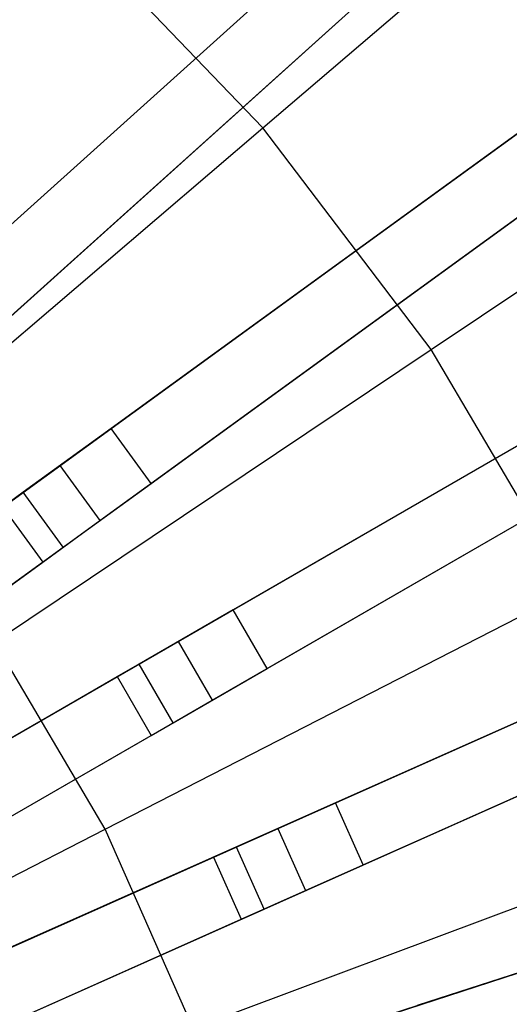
# Model space of a CAD drawing. Extents: x 1 to 71.1, y -35.1 to 35.1.
# Tile 73 of 85: x 39.5 to 40.6, y 1.5 to 3.7. Entities that reach past the tile are written whole.
import ezdxf

# ---------------------------------------------------------------- set-up
doc = ezdxf.new("R2010")
doc.units = 0
doc.header["$LTSCALE"] = 2.54
doc.layers.get('0').update_dxf_attribs({"color": 13, "linetype": 'CONTINUOUS'})

# ---------------------------------------------------------------- blocks, each defined once
blk = doc.blocks.new('LPUMPKIN_L_444_STL')
at = {"color": 0}
for p, q in [((40.9655, 4.5464, 49.4527), (38.128, 1.9915, 49.6954)), ((40.9655, 4.5464, 49.4527), (38.128, 1.9915, 49.6954)), ((38.1288, 1.9922, 49.8454), (40.971, 4.5514, 49.6028)), ((38.1288, 1.9922, 49.8454), (40.971, 4.5514, 49.6028)), ((38.2292, 1.8808, 49.8454), (41.0714, 4.4399, 49.6028)), ((38.2292, 1.8808, 49.8454), (41.0714, 4.4399, 49.6028)), ((38.2284, 1.88, 49.6954), (41.0659, 4.4349, 49.4527)), ((38.2284, 1.88, 49.6954), (41.0659, 4.4349, 49.4527)), ((40.0486, 3.4345, 209.5511), (40.905, 4.166, 210.0142)), ((40.0486, 3.4345, 209.5511), (40.905, 4.166, 210.0142)), ((41.4136, 4.0053, 49.4528), (38.3247, 1.7611, 49.6954)), ((41.4136, 4.0053, 49.4528), (38.3247, 1.7611, 49.6954)), ((38.3256, 1.7618, 49.8454), (41.4196, 4.0097, 49.6028)), ((38.3256, 1.7618, 49.8454), (41.4196, 4.0097, 49.6028)), ((40.3669, 4.0074, 12.0413), (39.4042, 3.1406, 20.441)), ((40.3669, 4.0074, 12.0413), (39.4042, 3.1406, 20.441)), ((39.3003, 3.047, 20.3632), (40.2633, 3.9142, 11.961)), ((39.3003, 3.047, 20.3632), (40.2633, 3.9142, 11.961)), ((39.5045, 3.0291, 20.441), (40.4673, 3.8959, 12.0413)), ((39.5045, 3.0291, 20.441), (40.4673, 3.8959, 12.0413)), ((38.4128, 1.6397, 49.6954), (41.5017, 3.884, 49.4528)), ((38.4128, 1.6397, 49.6954), (41.5017, 3.884, 49.4528)), ((38.4137, 1.6404, 49.8454), (41.5077, 3.8883, 49.6028)), ((38.4137, 1.6404, 49.8454), (41.5077, 3.8883, 49.6028)), ((40.0486, 3.4345, 209.5511), (39.6227, 3.878, 209.5511)), ((40.0486, 3.4345, 209.5511), (39.6227, 3.878, 209.5511)), ((39.4007, 2.9355, 20.3632), (40.3637, 3.8027, 11.961)), ((39.4007, 2.9355, 20.3632), (40.3637, 3.8027, 11.961)), ((40.4201, 2.9445, 209.5511), (41.3556, 3.5717, 210.0142)), ((40.4201, 2.9445, 209.5511), (41.3556, 3.5717, 210.0142)), ((40.762, 3.532, 12.0413), (39.714, 2.7705, 20.441)), ((40.762, 3.532, 12.0413), (39.714, 2.7705, 20.441)), ((39.6009, 2.6883, 20.3632), (40.6493, 3.45, 11.961)), ((39.6009, 2.6883, 20.3632), (40.6493, 3.45, 11.961)), ((41.8024, 3.4203, 49.4528), (38.4962, 1.5114, 49.6954)), ((41.8024, 3.4203, 49.4528), (38.4962, 1.5114, 49.6954)), ((38.4971, 1.512, 49.8454), (41.8088, 3.424, 49.6028)), ((38.4971, 1.512, 49.8454), (41.8088, 3.424, 49.6028)), ((39.1671, 2.6814, 209.1785), (40.0486, 3.4345, 209.5511)), ((39.1671, 2.6814, 209.1785), (40.0486, 3.4345, 209.5511)), ((40.4201, 2.9445, 209.5511), (40.0486, 3.4345, 209.5511)), ((40.4201, 2.9445, 209.5511), (40.0486, 3.4345, 209.5511)), ((39.8021, 2.6491, 20.441), (40.8502, 3.4106, 12.0413)), ((39.8021, 2.6491, 20.441), (40.8502, 3.4106, 12.0413)), ((39.689, 2.567, 20.3632), (40.7375, 3.3287, 11.961)), ((39.689, 2.567, 20.3632), (40.7375, 3.3287, 11.961)), ((38.5712, 1.3815, 49.6954), (41.8774, 3.2904, 49.4528)), ((38.5712, 1.3815, 49.6954), (41.8774, 3.2904, 49.4528)), ((38.5721, 1.3821, 49.8454), (41.8838, 3.2941, 49.6028)), ((38.5721, 1.3821, 49.8454), (41.8838, 3.2941, 49.6028)), ((41.1053, 3.0178, 12.0413), (39.9834, 2.37, 20.441)), ((41.1053, 3.0178, 12.0413), (39.9834, 2.37, 20.441)), ((39.4572, 2.2989, 209.1785), (40.4201, 2.9445, 209.5511)), ((39.4572, 2.2989, 209.1785), (40.4201, 2.9445, 209.5511)), ((39.8623, 2.3002, 20.3632), (40.9846, 2.9481, 11.961)), ((39.8623, 2.3002, 20.3632), (40.9846, 2.9481, 11.961)), ((40.7323, 2.4147, 209.5511), (40.4201, 2.9445, 209.5511)), ((40.7323, 2.4147, 209.5511), (40.4201, 2.9445, 209.5511)), ((40.0584, 2.2401, 20.441), (41.1803, 2.8879, 12.0413)), ((40.0584, 2.2401, 20.441), (41.1803, 2.8879, 12.0413)), ((39.9373, 2.1703, 20.3632), (41.0596, 2.8182, 11.961)), ((39.9373, 2.1703, 20.3632), (41.0596, 2.8182, 11.961)), ((42.1278, 2.7978, 49.4529), (38.6406, 1.2452, 49.6954)), ((42.1278, 2.7978, 49.4529), (38.6406, 1.2452, 49.6954)), ((38.6417, 1.2456, 49.8454), (42.1346, 2.8008, 49.6029)), ((38.6417, 1.2456, 49.8454), (42.1346, 2.8008, 49.6029)), ((39.714, 2.7705, 20.441), (39.52, 2.6295, 20.6466)), ((39.714, 2.7705, 20.441), (39.52, 2.6295, 20.6466)), ((39.8021, 2.6491, 20.441), (39.714, 2.7705, 20.441)), ((39.8021, 2.6491, 20.441), (39.714, 2.7705, 20.441)), ((39.475, 2.5969, 20.4966), (39.6009, 2.6883, 20.3632)), ((39.475, 2.5969, 20.4966), (39.6009, 2.6883, 20.3632)), ((39.6009, 2.6883, 20.3632), (39.689, 2.567, 20.3632)), ((39.6009, 2.6883, 20.3632), (39.689, 2.567, 20.3632)), ((38.7017, 1.1081, 49.6954), (42.1888, 2.6607, 49.4529)), ((38.7017, 1.1081, 49.6954), (42.1888, 2.6607, 49.4529)), ((38.7027, 1.1086, 49.8454), (42.1956, 2.6637, 49.6029)), ((38.7027, 1.1086, 49.8454), (42.1956, 2.6637, 49.6029)), ((39.6081, 2.5082, 20.6466), (39.8021, 2.6491, 20.441)), ((39.6081, 2.5082, 20.6466), (39.8021, 2.6491, 20.441)), ((39.52, 2.6295, 20.6466), (38.6286, 1.9819, 20.6466)), ((39.52, 2.6295, 20.6466), (38.6286, 1.9819, 20.6466)), ((39.6081, 2.5082, 20.6466), (39.52, 2.6295, 20.6466)), ((39.6081, 2.5082, 20.6466), (39.52, 2.6295, 20.6466)), ((39.475, 2.5969, 20.4966), (39.5632, 2.4755, 20.4966)), ((39.475, 2.5969, 20.4966), (39.5632, 2.4755, 20.4966)), ((39.5632, 2.4755, 20.4966), (39.689, 2.567, 20.3632)), ((39.5632, 2.4755, 20.4966), (39.689, 2.567, 20.3632)), ((38.7168, 1.8606, 20.6466), (39.6081, 2.5082, 20.6466)), ((38.7168, 1.8606, 20.6466), (39.6081, 2.5082, 20.6466)), ((38.767, 1.8971, 20.4966), (39.5632, 2.4755, 20.4966)), ((38.767, 1.8971, 20.4966), (39.5632, 2.4755, 20.4966)), ((41.3929, 2.4706, 12.0413), (40.2094, 1.9436, 20.441)), ((41.3929, 2.4706, 12.0413), (40.2094, 1.9436, 20.441)), ((39.7009, 1.8853, 209.1785), (40.7323, 2.4147, 209.5511)), ((39.7009, 1.8853, 209.1785), (40.7323, 2.4147, 209.5511)), ((40.0817, 1.8868, 20.3632), (41.2656, 2.4139, 11.961)), ((40.0817, 1.8868, 20.3632), (41.2656, 2.4139, 11.961)), ((39.9834, 2.37, 20.441), (39.7757, 2.2501, 20.6466)), ((39.9834, 2.37, 20.441), (39.7757, 2.2501, 20.6466)), ((40.0584, 2.2401, 20.441), (39.9834, 2.37, 20.441)), ((40.0584, 2.2401, 20.441), (39.9834, 2.37, 20.441)), ((40.2704, 1.8066, 20.441), (41.4539, 2.3335, 12.0413)), ((40.2704, 1.8066, 20.441), (41.4539, 2.3335, 12.0413)), ((39.7009, 1.8853, 209.1785), (39.4572, 2.2989, 209.1785)), ((39.7009, 1.8853, 209.1785), (39.4572, 2.2989, 209.1785)), ((39.7276, 2.2224, 20.4966), (39.8623, 2.3002, 20.3632)), ((39.7276, 2.2224, 20.4966), (39.8623, 2.3002, 20.3632)), ((39.8623, 2.3002, 20.3632), (39.9373, 2.1703, 20.3632)), ((39.8623, 2.3002, 20.3632), (39.9373, 2.1703, 20.3632)), ((40.1427, 1.7498, 20.3632), (41.3266, 2.2769, 11.961)), ((40.1427, 1.7498, 20.3632), (41.3266, 2.2769, 11.961)), ((39.7757, 2.2501, 20.6466), (38.8215, 1.6993, 20.6466)), ((39.7757, 2.2501, 20.6466), (38.8215, 1.6993, 20.6466)), ((39.8507, 2.1202, 20.6466), (39.7757, 2.2501, 20.6466)), ((39.8507, 2.1202, 20.6466), (39.7757, 2.2501, 20.6466)), ((39.8507, 2.1202, 20.6466), (40.0584, 2.2401, 20.441)), ((39.8507, 2.1202, 20.6466), (40.0584, 2.2401, 20.441)), ((38.8753, 1.7303, 20.4966), (39.7276, 2.2224, 20.4966)), ((38.8753, 1.7303, 20.4966), (39.7276, 2.2224, 20.4966)), ((39.7276, 2.2224, 20.4966), (39.8026, 2.0925, 20.4966)), ((39.7276, 2.2224, 20.4966), (39.8026, 2.0925, 20.4966)), ((39.8026, 2.0925, 20.4966), (39.9373, 2.1703, 20.3632)), ((39.8026, 2.0925, 20.4966), (39.9373, 2.1703, 20.3632)), ((42.3862, 2.1447, 49.4529), (38.7565, 0.9653, 49.6954)), ((42.3862, 2.1447, 49.4529), (38.7565, 0.9653, 49.6954)), ((38.7576, 0.9656, 49.8454), (42.3932, 2.1469, 49.603)), ((38.7576, 0.9656, 49.8454), (42.3932, 2.1469, 49.603)), ((38.8965, 1.5694, 20.6466), (39.8507, 2.1202, 20.6466)), ((38.8965, 1.5694, 20.6466), (39.8507, 2.1202, 20.6466)), ((38.9503, 1.6004, 20.4966), (39.8026, 2.0925, 20.4966)), ((38.9503, 1.6004, 20.4966), (39.8026, 2.0925, 20.4966)), ((40.2094, 1.9436, 20.441), (39.9904, 1.8461, 20.6466)), ((40.2094, 1.9436, 20.441), (39.9904, 1.8461, 20.6466)), ((40.2704, 1.8066, 20.441), (40.2094, 1.9436, 20.441)), ((40.2704, 1.8066, 20.441), (40.2094, 1.9436, 20.441)), ((41.6218, 1.8963, 12.0413), (40.3897, 1.496, 20.441)), ((41.6218, 1.8963, 12.0413), (40.3897, 1.496, 20.441)), ((38.6465, 1.344, 208.8987), (39.7009, 1.8853, 209.1785)), ((38.6465, 1.344, 208.8987), (39.7009, 1.8853, 209.1785)), ((39.8949, 1.4462, 209.1785), (39.7009, 1.8853, 209.1785)), ((39.8949, 1.4462, 209.1785), (39.7009, 1.8853, 209.1785)), ((39.9397, 1.8235, 20.4966), (40.0817, 1.8868, 20.3632)), ((39.9397, 1.8235, 20.4966), (40.0817, 1.8868, 20.3632)), ((40.0817, 1.8868, 20.3632), (40.1427, 1.7498, 20.3632)), ((40.0817, 1.8868, 20.3632), (40.1427, 1.7498, 20.3632)), ((39.8949, 1.4462, 209.1785), (40.9808, 1.8523, 209.5511)), ((39.8949, 1.4462, 209.1785), (40.9808, 1.8523, 209.5511)), ((40.2568, 1.4528, 20.3632), (41.4892, 1.8532, 11.961)), ((40.2568, 1.4528, 20.3632), (41.4892, 1.8532, 11.961)), ((39.9904, 1.8461, 20.6466), (38.9838, 1.398, 20.6466)), ((39.9904, 1.8461, 20.6466), (38.9838, 1.398, 20.6466)), ((40.0514, 1.7091, 20.6466), (39.9904, 1.8461, 20.6466)), ((40.0514, 1.7091, 20.6466), (39.9904, 1.8461, 20.6466)), ((39.0406, 1.4233, 20.4966), (39.9397, 1.8235, 20.4966)), ((39.0406, 1.4233, 20.4966), (39.9397, 1.8235, 20.4966)), ((39.9397, 1.8235, 20.4966), (40.0007, 1.6865, 20.4966)), ((39.9397, 1.8235, 20.4966), (40.0007, 1.6865, 20.4966)), ((40.0514, 1.7091, 20.6466), (40.2704, 1.8066, 20.441)), ((40.0514, 1.7091, 20.6466), (40.2704, 1.8066, 20.441)), ((40.0007, 1.6865, 20.4966), (40.1427, 1.7498, 20.3632)), ((40.0007, 1.6865, 20.4966), (40.1427, 1.7498, 20.3632)), ((39.0448, 1.2609, 20.6466), (40.0514, 1.7091, 20.6466)), ((39.0448, 1.2609, 20.6466), (40.0514, 1.7091, 20.6466)), ((39.1016, 1.2862, 20.4966), (40.0007, 1.6865, 20.4966)), ((39.1016, 1.2862, 20.4966), (40.0007, 1.6865, 20.4966))]:
    blk.add_line(p, q, dxfattribs=at)

msp = doc.modelspace()

# ---------------------------------------------------------------- block references
at = {"color": 253}
msp.add_blockref('LPUMPKIN_L_444_STL', (0, 0), dxfattribs=at)

doc.saveas('drawing.dxf')
